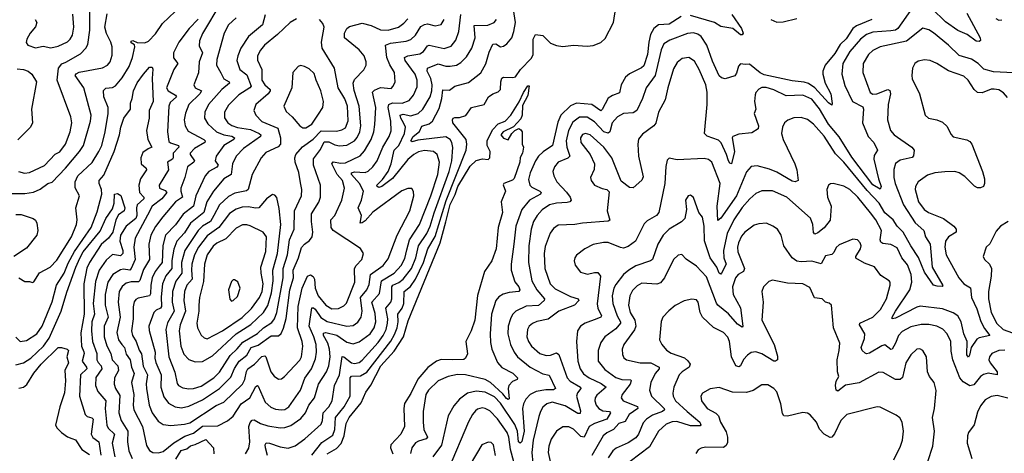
# Model space of a CAD drawing. Extents: x 1550320 to 1685906, y 509093 to 640511.
# Tile 129 of 256: x 1600311 to 1606791, y 581529 to 584384. Entities that reach past the tile are written whole.
import ezdxf

# ---------------------------------------------------------------- set-up
doc = ezdxf.new("R2010")
doc.units = 0

msp = doc.modelspace()

# ---------------------------------------------------------------- linework, layer by layer
at = {"layer": '0CON20XD'}
for points in [[(1602233.7, 581516.3), (1602299.3, 581600.7), (1602371, 581649), (1602385.6, 581685), (1602389.6, 581765), (1602445.7, 581835), (1602486.9, 581905), (1602485, 582025.7), (1602495, 582035.8), (1602555, 582040), (1602595, 582064.2), (1602753.5, 582266.5), (1602778.8, 582311.2), (1602794.2, 582355), (1602801.2, 582395), (1602799.6, 582445), (1602827.8, 582485), (1602840.2, 582515), (1602842.1, 582595), (1602882.8, 582627.2), (1602915, 582676), (1602969.4, 582785), (1602996.9, 582875), (1603045, 582956), (1603117.6, 583192.4), (1603249.2, 583525), (1603254.3, 583564.3), (1603248.4, 583595), (1603162.5, 583705), (1603159.2, 583725), (1603164.6, 583735.4), (1603175, 583739.4), (1603205, 583740), (1603247.6, 583752.4), (1603285, 583806.4), (1603366.9, 583825), (1603396.5, 583875), (1603425, 583894.6), (1603460.9, 583909.1), (1603476.2, 583923.8), (1603477.9, 583975), (1603485, 583998), (1603495, 584005.6), (1603556.6, 584003.4), (1603575, 584008), (1603606.7, 584055), (1603679, 584131), (1603689.7, 584155), (1603690.4, 584255), (1603705, 584285.6), (1603755, 584280), (1603805, 584228.5), (1603845, 584212.9), (1603885, 584206.4), (1603955, 584216.6), (1604045, 584209.3), (1604085, 584212.8), (1604135, 584232.7), (1604165, 584260.6), (1604220, 584365), (1604250.8, 584565)], [(1601635, 584494.5), (1601515, 584291.9), (1601494.6, 584245), (1601492.1, 584212.1), (1601513.2, 584165), (1601491.6, 584105), (1601487.4, 584032.6), (1601456.9, 583955), (1601465.6, 583935), (1601508.2, 583915), (1601496.4, 583895), (1601424.2, 583824.2), (1601401.3, 583768.7), (1601394, 583725), (1601399.2, 583685), (1601419.5, 583649.5), (1601523.9, 583593.9), (1601531.5, 583585), (1601528.7, 583575), (1601462.1, 583535), (1601433.9, 583505), (1601433.2, 583495), (1601460.7, 583455), (1601456.4, 583445), (1601414.6, 583415), (1601398.4, 583345), (1601371.2, 583275), (1601370.8, 583255), (1601383.5, 583215), (1601337.3, 583185), (1601252, 583085), (1601205, 583023.1), (1601172.9, 582965), (1601160.5, 582905), (1601166.2, 582805), (1601125, 582740), (1601102.5, 582667.5), (1601092.6, 582657.4), (1601045, 582658.3), (1601011.7, 582648.3), (1600985, 582627.7), (1600965.8, 582595), (1600958.1, 582525), (1600972.7, 582425), (1600950.2, 582325), (1600961.9, 582275), (1600983.4, 582245), (1600999.8, 582225), (1601012.4, 582182.4), (1601039, 582145), (1601047.2, 582095), (1601063.3, 582055), (1601047.1, 581995), (1601062.4, 581915), (1601057.5, 581845), (1601062.5, 581815), (1601118.1, 581705), (1601145, 581580), (1601165, 581548.1), (1601186.2, 581535), (1601225, 581531.2), (1601255, 581541.6), (1601325, 581598.8), (1601397.9, 581642.1), (1601455, 581662.1), (1601515, 581707.7), (1601615, 581709.6), (1601678.1, 581741.9), (1601715, 581774.3), (1601769.6, 581855), (1601825.2, 581894.8), (1601865, 581968.1), (1601875, 581975.6), (1601880.9, 581970.9), (1601926.3, 581866.3), (1601962.7, 581832.7), (1601995, 581819.2), (1602035, 581814.1), (1602055, 581817.3), (1602082.7, 581835), (1602159.7, 581945), (1602187.4, 582022.6), (1602231.1, 582085), (1602258.5, 582151.5), (1602265.2, 582195), (1602261.3, 582245), (1602247.6, 582295), (1602216.8, 582365), (1602233.5, 582486.5), (1602245, 582486.1), (1602255, 582477.5), (1602293.6, 582423.6), (1602335, 582396.5), (1602465, 582365.3), (1602505, 582370.4), (1602537.3, 582392.7), (1602558.7, 582425), (1602565.2, 582465), (1602554.1, 582555), (1602595, 582606.2), (1602610.1, 582639.9), (1602619.2, 582705), (1602703.1, 582765), (1602735, 582808.1), (1602794.7, 582965), (1602878.5, 583125), (1602904.3, 583225), (1602902.7, 583252.7), (1602891.7, 583271.7), (1602865, 583272.5), (1602825, 583256.9), (1602635, 583116.9), (1602585, 583059.5), (1602565, 583046.2), (1602550.8, 583045), (1602560.6, 583095), (1602537.5, 583145), (1602560, 583195), (1602573.5, 583255), (1602546.6, 583305), (1602494.7, 583365), (1602494.6, 583375), (1602515, 583382.7), (1602585, 583377.6), (1602605, 583386.2), (1602635, 583413.8), (1602664.1, 583455), (1602700.2, 583545), (1602741.9, 583615), (1602755, 583652), (1602754.2, 583715), (1602736.7, 583805), (1602740.2, 583825), (1602765, 583836.4), (1602828.8, 583835), (1602875, 583852.5), (1602903, 583887), (1602927.6, 583942.4), (1602927.7, 583985), (1602914.8, 584025), (1602848.9, 584115), (1602844.6, 584135.4), (1602865.2, 584144.8), (1602945, 584158.9), (1602968.9, 584175), (1602995, 584210.8), (1603005, 584215.3), (1603105, 584194.2), (1603150.5, 584209.5), (1603181, 584249), (1603201.2, 584305), (1603215, 584418.2)], [(1600245, 583238.7), (1600345, 583240), (1600402.1, 583247.9), (1600445, 583267.3), (1600495, 583304.6), (1600525, 583314.5), (1600612.8, 583405), (1600705, 583516.2), (1600730, 583555), (1600776.9, 583715), (1600780.6, 583755), (1600732, 583935), (1600676.2, 584015), (1600682.5, 584027.5), (1600702.9, 584037.1), (1600855.9, 584065.9), (1600889.2, 584085), (1600906.5, 584105), (1600919.5, 584150.5), (1600919.2, 584205), (1600911.5, 584235), (1600882.8, 584292.8), (1600871.7, 584335), (1600886.9, 584423.1)], [(1600303.3, 583385), (1600343.5, 583373.5), (1600375, 583378.1), (1600475, 583422.7), (1600545, 583497.3), (1600575, 583512.7), (1600611.9, 583565), (1600643.3, 583645), (1600653.7, 583703.7), (1600648.2, 583745), (1600558.2, 583985), (1600566.4, 584065), (1600587.7, 584092.3), (1600615.2, 584104.8), (1600710.6, 584159.4), (1600745.4, 584195), (1600759.3, 584220.7), (1600773.3, 584315), (1600772.8, 584435)], [(1600305, 582683.3), (1600345, 582660), (1600375, 582660), (1600395, 582652.5), (1600405, 582657.5), (1600442.1, 582717.9), (1600511.4, 582755), (1600555, 582801.1), (1600652.6, 582955), (1600685.4, 583035.4), (1600688.2, 583065), (1600679.4, 583145), (1600704.4, 583225), (1600676.3, 583276.3), (1600675.9, 583315), (1600694.2, 583355.8), (1600786.9, 583443.1), (1600832.2, 583515), (1600850.6, 583555), (1600873.8, 583646.2), (1600893.5, 583765), (1600894, 583805), (1600865.2, 583875), (1600862.2, 583917.8), (1600877.2, 583932.8), (1600922.5, 583937.5), (1600942.1, 583947.9), (1600985, 584000.5), (1601031.5, 584075), (1601053.8, 584135), (1601067.8, 584205), (1601067, 584217), (1601045, 584232), (1601045, 584242.5), (1601055, 584246.4), (1601084.2, 584234.2), (1601135, 584232.2), (1601158.7, 584241.3), (1601205, 584290), (1601251.8, 584358.2), (1601335, 584437.9)], [(1600411.9, 584385), (1600423.5, 584365), (1600415, 584335.6), (1600379.6, 584295), (1600358.2, 584255), (1600353.6, 584233.6), (1600365.4, 584215.4), (1600415, 584198.8), (1600465, 584209.6), (1600515, 584199.3), (1600565, 584209.1), (1600625, 584236.8), (1600644, 584256), (1600657.9, 584282.1), (1600666.9, 584335), (1600660.3, 584420.3)], [(1601926.1, 584415), (1601909.5, 584350.5), (1601816.2, 584273.8), (1601767.2, 584195), (1601745.9, 584145), (1601740, 584115), (1601760, 584055), (1601805, 584021.2), (1601833.4, 583945), (1601825.9, 583934.1), (1601752.2, 583887.8), (1601685, 583820.9), (1601657.8, 583775), (1601658, 583738), (1601680.7, 583705), (1601706.5, 583686.5), (1601745, 583673), (1601830.4, 583660.4), (1601887.9, 583635), (1601898.5, 583625), (1601896, 583615), (1601784.1, 583535.9), (1601735.2, 583484.8), (1601710.5, 583435), (1601702.3, 583365), (1601655.4, 583335), (1601585.8, 583254.2), (1601543, 583185), (1601523.5, 583115), (1601435, 583044.7), (1601395, 582981.2), (1601344.9, 582925.1), (1601326.4, 582873.6), (1601311.7, 582798.3), (1601312.5, 582745), (1601271.9, 582698.1), (1601251.7, 582645), (1601241.6, 582558.4), (1601243.7, 582495), (1601238.5, 582485), (1601209, 582471), (1601194.8, 582455.2), (1601160, 582365), (1601162.4, 582337.6), (1601202, 582195), (1601200.2, 582155), (1601205.9, 582125.9), (1601241.4, 582045), (1601239.2, 581965), (1601259.7, 581899.7), (1601290.1, 581860.1), (1601335, 581833.9), (1601375, 581827.8), (1601425, 581838.2), (1601515, 581880), (1601625, 581955.2), (1601699.5, 582030.5), (1601723.7, 582086.3), (1601754.3, 582135), (1601805.2, 582175), (1601834.7, 582225), (1601879.9, 582240.1), (1601965, 582302.5), (1602015, 582302.1), (1602031.6, 582318.4), (1602047.7, 582352.3), (1602064.5, 582415.5), (1602088, 582605), (1602113.8, 582685), (1602111.5, 582735), (1602145.7, 582815), (1602166.5, 582883.5), (1602184.8, 582905.2), (1602219.3, 582930.7), (1602235.4, 582955), (1602239.7, 582985), (1602230.9, 583055), (1602232.5, 583105), (1602278.8, 583181.2), (1602289.7, 583215), (1602290.9, 583295), (1602243.6, 583425), (1602245, 583468.1), (1602290.8, 583529.2), (1602315, 583578.8), (1602345, 583579.7), (1602385, 583560.2), (1602415, 583553.8), (1602465, 583557.5), (1602515, 583585.3), (1602532.2, 583607.8), (1602548.5, 583645), (1602555.2, 583685), (1602544.8, 583814.8), (1602513.1, 583916.9), (1602506, 583965), (1602515, 583989.5), (1602575.9, 584054.1), (1602590.5, 584085), (1602590.5, 584105), (1602577.3, 584145), (1602545.7, 584185.7), (1602447.8, 584265), (1602449.1, 584295), (1602463.8, 584325), (1602482.3, 584337.7), (1602565, 584361.2), (1602624.7, 584344.7), (1602685, 584316.8), (1602735, 584314.7), (1602805, 584335.3), (1602839.3, 584360.7), (1602865, 584389.6)], [(1604665, 584403.7), (1604585, 584354.2), (1604515, 584350), (1604485, 584325.4), (1604463.6, 584285), (1604450.7, 584235), (1604443.2, 584155), (1604419.4, 584080.6), (1604403.9, 584066.1), (1604325, 584027.1), (1604297.1, 584005), (1604269.2, 583955), (1604258.7, 583901.3), (1604212.9, 583885), (1604185, 583867.1), (1604145, 583791.5), (1604135, 583782.7), (1604075.5, 583825.5), (1603975, 583833.4), (1603935, 583816.7), (1603872.6, 583755), (1603852, 583708), (1603818.6, 583555), (1603755.9, 583514.1), (1603724.5, 583485.5), (1603704.8, 583455), (1603671.1, 583375), (1603660.5, 583330.5), (1603668.8, 583295), (1603680.9, 583280.9), (1603734.4, 583255), (1603742.5, 583245), (1603738.2, 583235), (1603665.5, 583194.5), (1603616.2, 583133.8), (1603576.2, 583025), (1603562.5, 582905), (1603545.9, 582775), (1603546.6, 582735), (1603568.7, 582658.7), (1603595.3, 582625), (1603603.5, 582605), (1603595, 582594), (1603532, 582588), (1603492.5, 582577.5), (1603465, 582560), (1603445, 582535.6), (1603415.9, 582445), (1603407.1, 582315), (1603409.1, 582259.1), (1603419.2, 582215), (1603455.9, 582125.9), (1603485, 582094.6), (1603556.9, 582056.9), (1603588.1, 582025), (1603586, 582015), (1603555, 582000.7), (1603529.2, 581975), (1603525.3, 581955), (1603531.7, 581888.3), (1603525, 581882.7), (1603515, 581890), (1603491.1, 581921.1), (1603409.4, 581995), (1603375, 582014.8), (1603245, 582046.1), (1603193.1, 582046.9), (1603131.2, 582035), (1603065, 582006.5), (1603000.8, 581945), (1602983.7, 581916.3), (1602966, 581804), (1602965.3, 581735), (1602971.6, 581685), (1602995.3, 581634.7), (1602986.8, 581623.2), (1602935, 581609.7), (1602915, 581597.3), (1602892.7, 581565), (1602882.6, 581527.4)], [(1603265, 583970.9), (1603346.1, 584033.9), (1603378.2, 584091.8), (1603400.5, 584169.5), (1603425, 584221.4), (1603445, 584223.5), (1603475, 584205.6), (1603495, 584208.9), (1603518.1, 584225), (1603549.4, 584265), (1603563.8, 584305), (1603574, 584365), (1603560.4, 584449.6)], [(1606185, 584460), (1606090.9, 584325), (1606075, 584315.2), (1606045, 584309.5), (1605925, 584302.2), (1605884.2, 584285.8), (1605845, 584254.7), (1605773.8, 584175), (1605729.5, 584095), (1605722.4, 584025), (1605741.3, 583951.3), (1605792.5, 583845), (1605860.9, 583810.9), (1605864.6, 583795), (1605858.2, 583705), (1605894.6, 583614.6), (1605932.2, 583575), (1605955.7, 583525), (1605935, 583488.8), (1605931.8, 583465), (1605962.8, 583335), (1605981.8, 583285), (1605975, 583267.5), (1605925, 583295.3), (1605787.5, 583477.5), (1605705, 583611.9), (1605634.8, 583695), (1605575, 583797.5), (1605525, 583860.7), (1605465, 583886.4), (1605355, 583883.2), (1605275, 583922), (1605223.2, 583936.8), (1605195, 583936.2), (1605175, 583926.9), (1605156.9, 583905), (1605151.6, 583888.4), (1605147.6, 583845), (1605156, 583794), (1605146, 583765), (1605174, 583685), (1605170.8, 583665), (1605130.5, 583639.5), (1605045, 583630), (1605004.4, 583615), (1605001.1, 583605), (1605016.3, 583515), (1604995.5, 583434.5), (1604985, 583438), (1604975.6, 583455), (1604963.7, 583495), (1604927.3, 583572.7), (1604911.1, 583591.1), (1604835, 583617.7), (1604818.5, 583635), (1604835.7, 583825), (1604835.7, 583905.7), (1604827.3, 583955), (1604783.9, 584055), (1604751.3, 584111.3), (1604715, 584133.6), (1604671.1, 584128.9), (1604637.4, 584102.6), (1604615, 584059.2), (1604576.7, 583935), (1604560, 583855), (1604516.2, 583775), (1604497.1, 583702.9), (1604483.5, 583685), (1604409.4, 583630.6), (1604383.1, 583596.9), (1604379.2, 583565), (1604383.9, 583485), (1604415, 583350), (1604405, 583326), (1604347.5, 583277.5)], [(1604998.3, 584418.3), (1605061.3, 584325), (1605072.5, 584295), (1605065.8, 584284.2), (1605055, 584284.6), (1605005, 584325.8), (1604925, 584338.8), (1604883.9, 584363.9), (1604725, 584410.8)], [(1606545, 584425.7), (1606633.3, 584265), (1606634.5, 584245.5), (1606625, 584240), (1606605, 584241.5), (1606546.2, 584286.2), (1606485, 584312.9), (1606405, 584368.5), (1606315, 584458.2)], [(1601485, 584387.6), (1601426.6, 584325), (1601357.4, 584235), (1601323.8, 584165), (1601323.2, 584133.2), (1601352.2, 584095), (1601324.7, 584055.3), (1601277.3, 583935), (1601287.1, 583915), (1601337.2, 583887.2), (1601343.2, 583875), (1601302.3, 583837.7), (1601292, 583815), (1601283.5, 583645), (1601292.1, 583582.1), (1601302.9, 583572.9), (1601355.6, 583555.6), (1601358.2, 583545), (1601320.2, 583505), (1601321.6, 583475), (1601316.2, 583465), (1601284.1, 583445.9), (1601289.3, 583395), (1601228.5, 583295), (1601230, 583275), (1601269.1, 583259.1), (1601278.8, 583245), (1601246, 583204), (1601182.9, 583155), (1601152.5, 583097.5), (1601069.8, 582945), (1601061.6, 582885), (1601071.4, 582805), (1601044.7, 582745), (1601035, 582734.3), (1600995, 582740.2), (1600975, 582736.4), (1600924.5, 582705.5), (1600892, 582655), (1600874, 582575), (1600874.4, 582505), (1600892.9, 582425), (1600867.4, 582365), (1600867, 582295), (1600885, 582235.6), (1600911.4, 582185), (1600920.6, 582145), (1600957.8, 582105), (1600962.2, 582075), (1600935.9, 582025), (1600932.9, 581985), (1600942.2, 581955), (1600970.1, 581910.1), (1600963, 581795), (1600978.4, 581745), (1601023, 581675), (1601020.8, 581605), (1601028.9, 581545), (1601050.6, 581495)], [(1601735, 584395.4), (1601685, 584348.9), (1601656.1, 584295), (1601608.1, 584121.9), (1601606.8, 584085), (1601634.3, 584034.3), (1601655.4, 583995), (1601688.9, 583975), (1601691.2, 583965), (1601641.1, 583925), (1601552.8, 583825), (1601528.4, 583775), (1601527.2, 583735), (1601548.1, 583698.1), (1601606.2, 583645), (1601654.4, 583625), (1601706.8, 583616.8), (1601724.7, 583605), (1601720.7, 583595), (1601654.1, 583555), (1601602.9, 583485), (1601597.5, 583455), (1601617.3, 583425), (1601607.7, 583412.3), (1601556, 583384), (1601531.8, 583355), (1601469.5, 583225), (1601453.9, 583156.1), (1601386.3, 583103.7), (1601336, 583034), (1601270.8, 582965), (1601252.2, 582897.8), (1601247.8, 582785), (1601229.2, 582760.8), (1601201.9, 582725), (1601183.6, 582685), (1601173.6, 582635), (1601172.2, 582577.8), (1601165.9, 582565), (1601090, 582550), (1601075, 582541.9), (1601064.1, 582525.9), (1601056.9, 582493.1), (1601057.1, 582415), (1601046.4, 582335), (1601053.3, 582305), (1601078.1, 582265), (1601097, 582207), (1601113.6, 582183.6), (1601122.9, 582102.9), (1601151.7, 582045), (1601143, 581987), (1601145.2, 581955), (1601163.2, 581845), (1601181.8, 581795), (1601221.3, 581741.3), (1601255, 581719.2), (1601305, 581711.3), (1601395, 581720), (1601429.6, 581730.4), (1601605, 581842.9), (1601655.3, 581865), (1601776.7, 581983.3), (1601792.9, 582015), (1601803.3, 582066.7), (1601813.5, 582085), (1601855.9, 582115), (1601905, 582165.3), (1601925, 582170.6), (1601930.6, 582165), (1601963.8, 582065), (1601985, 582037.5), (1602015, 582017.5), (1602035, 582020), (1602054.2, 582035), (1602155, 582142.7), (1602164.8, 582165), (1602175.2, 582235), (1602171, 582265), (1602140.2, 582355), (1602144.4, 582495), (1602169.2, 582615), (1602205, 582695.5), (1602225, 582704.6), (1602243.5, 582693.5), (1602250.8, 582675), (1602255.2, 582615), (1602276.1, 582565), (1602325, 582503.3), (1602365, 582480), (1602408.1, 582481.9), (1602445, 582500.4), (1602462, 582518), (1602516.6, 582655), (1602515.5, 582745), (1602525.6, 582765), (1602562.9, 582805), (1602574.3, 582845), (1602555, 582877.5), (1602375, 582994.7), (1602361.4, 583015), (1602358.9, 583065), (1602384.7, 583095.3), (1602430.4, 583195), (1602449.6, 583275), (1602435.3, 583325), (1602400.8, 583365), (1602364.6, 583435), (1602375, 583447.3), (1602425, 583438.9), (1602455, 583441.9), (1602552.2, 583487.8), (1602579.3, 583520.7), (1602624.2, 583595), (1602641.4, 583645), (1602647.3, 583692.7), (1602654.7, 583805), (1602634, 583906), (1602645, 583918.5), (1602685, 583936.9), (1602755, 583930.6), (1602769.4, 583945), (1602781.1, 583975), (1602777.5, 584035), (1602746.3, 584086.3), (1602726.9, 584135), (1602718.6, 584215), (1602750.9, 584229.1), (1602855, 584242.8), (1602885, 584252.3), (1602915, 584282.5), (1602951, 584339), (1602975, 584352.7), (1602995, 584355.3), (1603045, 584342.2), (1603085, 584352.5), (1603105, 584383.8)], [(1602131.9, 584388.1), (1602091.4, 584365), (1602007.5, 584285), (1601922.9, 584215), (1601895, 584181.9), (1601876.2, 584145), (1601876, 584116), (1601904, 584055), (1601905.3, 583985), (1601924.7, 583955), (1601958.8, 583925), (1601960.4, 583915), (1601946.7, 583895), (1601865.5, 583825), (1601850.9, 583785), (1601865.5, 583755), (1601905, 583712.4), (1602010.3, 583670.3), (1602026.9, 583605), (1602026.7, 583565), (1602012.5, 583547.5), (1601930.4, 583509.6), (1601900, 583475), (1601840.5, 583365), (1601815.2, 583264.8), (1601803.1, 583256.9), (1601727.7, 583242.3), (1601685, 583220), (1601625.5, 583164.5), (1601587.8, 583095), (1601566.7, 583055), (1601515, 583024.4), (1601485.1, 582994.9), (1601398.7, 582865), (1601375.7, 582784.3), (1601377.8, 582715), (1601337.8, 582662.2), (1601317, 582595), (1601314.8, 582525), (1601327.7, 582465), (1601283.1, 582386.9), (1601273.3, 582345), (1601291.9, 582165), (1601333, 582063), (1601348, 581988), (1601357.1, 581975), (1601385, 581960.4), (1601425, 581952.7)], [(1601425, 581952.7), (1601455, 581954.7), (1601505, 581970.8), (1601588.4, 582025), (1601625, 582064.1), (1601696.4, 582173.6), (1601742.8, 582217.2), (1601778.5, 582261.5), (1601875, 582318.3), (1601915, 582355.7), (1601970.2, 582389.8), (1601989, 582415), (1602003.5, 582456.5), (1602044.8, 582685), (1602044.2, 582745), (1602074.1, 582835), (1602086, 582935), (1602116.7, 583005), (1602118.6, 583125), (1602166.6, 583225), (1602168.5, 583265), (1602159.4, 583309.4), (1602147.9, 583377.9), (1602124.6, 583445.4), (1602122.1, 583475), (1602128.2, 583495), (1602172.7, 583547.3), (1602242.9, 583597.1), (1602295, 583652), (1602395, 583649.8), (1602431.9, 583658.1), (1602455, 583672.5), (1602472.3, 583717.7), (1602468.7, 583815), (1602451.5, 583861.5), (1602406.4, 583935), (1602383.6, 584063.6), (1602302.3, 584195), (1602296.9, 584235), (1602314.4, 584335), (1602305, 584359.2), (1602285, 584384.3)], [(1601798, 581525), (1601818, 581562), (1601825.5, 581605), (1601820, 581705), (1601828.3, 581731.7), (1601841.9, 581748.1), (1601855, 581749.2), (1601895, 581725.3), (1601945, 581709.4), (1602025, 581696.7), (1602055, 581698.7), (1602095, 581712), (1602161.3, 581758.7), (1602191.3, 581795), (1602212.8, 581845), (1602252, 581895), (1602277.4, 581985), (1602329.7, 582065), (1602344.8, 582105), (1602354.3, 582165), (1602351, 582215), (1602339.4, 582255), (1602310.6, 582305), (1602310.4, 582319.6), (1602325, 582324.2), (1602397.6, 582307.6), (1602465, 582261.4), (1602505, 582250.3), (1602545, 582262.9), (1602617.8, 582315), (1602644.3, 582355), (1602655.2, 582395), (1602649.8, 582450.2), (1602629.2, 582525), (1602678.3, 582581.7), (1602692, 582665), (1602775.9, 582715), (1602821.4, 582765), (1602845, 582811.9), (1602858.6, 582868.6), (1602876.4, 582935), (1602941.3, 583035), (1603015.9, 583225), (1603062.8, 583365), (1603073.3, 583445), (1603058.9, 583495), (1603035.2, 583515.2), (1602975, 583522.9), (1602935, 583513.1), (1602905, 583497.1), (1602865, 583463.4), (1602765, 583339), (1602695, 583284.7), (1602675, 583278.1), (1602664.4, 583285), (1602661.4, 583295), (1602699.3, 583330.7), (1602735.4, 583384.6), (1602754.9, 583435.1), (1602775.7, 583524.3), (1602805.2, 583555), (1602844, 583635), (1602850.7, 583675), (1602837.9, 583705), (1602818.5, 583735), (1602815.3, 583755), (1602835, 583760.7), (1602885, 583751.5), (1602933.7, 583766.3), (1602965.2, 583794.8), (1603012.7, 583875), (1603023.4, 583915), (1603024.8, 583955), (1603015.8, 583995.8), (1602992.8, 584045), (1602994.3, 584065), (1603065, 584091.9), (1603115, 584078), (1603145, 584078.2), (1603185, 584084.7), (1603215, 584101.1), (1603251.8, 584138.2), (1603285.9, 584195), (1603307.8, 584265), (1603302.9, 584345), (1603393.1, 584346.9), (1603433.3, 584365), (1603449.3, 584385)], [(1605919.2, 584385), (1605817.5, 584342.5), (1605794.3, 584325.7), (1605751.5, 584258.5), (1605710.5, 584219.5), (1605675, 584160), (1605612.5, 584085), (1605597.1, 584045), (1605595.9, 584025), (1605611.3, 583965), (1605649, 583895), (1605658, 583832), (1605655, 583820), (1605635, 583836.7), (1605544.4, 583934.4), (1605502.7, 583962.7), (1605475, 583972.5), (1605395, 583981.9), (1605210.4, 584020.4), (1605184.2, 584034.2), (1605115, 584091.6), (1605085, 584087.5), (1605055, 584091.9), (1605041.8, 584078.2), (1605029.4, 584030.6), (1605016.8, 584013.2), (1604955, 583994), (1604930.1, 584000.1), (1604915, 584014.4), (1604870.1, 584110.1), (1604833.4, 584215), (1604795, 584272.1), (1604775, 584288.2), (1604745, 584298), (1604707, 584293), (1604589.5, 584249.5), (1604550.4, 584225), (1604532.1, 584185), (1604493.1, 584016.9), (1604433.8, 583935), (1604410.9, 583865), (1604373.3, 583785), (1604349.5, 583770.5), (1604285, 583765.4), (1604244.4, 583745), (1604211.1, 583705), (1604194.2, 583645.8), (1604185, 583636.2), (1604155, 583644.8), (1604095, 583711.4), (1604045, 583742.4), (1603995, 583742.3), (1603950.8, 583709.2), (1603922.6, 583655), (1603908.4, 583585), (1603911.1, 583545), (1603930.8, 583485), (1603917.8, 583472.2), (1603854.4, 583445), (1603830, 583415), (1603820, 583385), (1603825.5, 583355), (1603846.2, 583315), (1603908.9, 583248.9), (1603934.7, 583215), (1603941.5, 583195), (1603932.5, 583185), (1603915, 583179.5), (1603845, 583176.1), (1603798.6, 583165), (1603748.9, 583131.1), (1603716, 583095), (1603692.8, 583055), (1603676.3, 583005), (1603661.6, 582895), (1603660.5, 582785), (1603681.4, 582665), (1603714.2, 582605), (1603764.5, 582545), (1603762.5, 582535), (1603725, 582503), (1603645, 582497.9), (1603575.7, 582464.3), (1603555, 582442.2), (1603540.9, 582415), (1603525.9, 582365), (1603524.7, 582315), (1603541.6, 582245), (1603565.7, 582195.7), (1603588.2, 582165), (1603671.2, 582095), (1603755, 582051.6), (1603795, 582043.6), (1603838.2, 581955), (1603825, 581947.2), (1603772.9, 581947.1), (1603709.4, 581935), (1603670.5, 581915), (1603642.3, 581885), (1603625.9, 581855), (1603620.4, 581825), (1603631.6, 581675), (1603615, 581606.2), (1603605, 581595.7), (1603594.8, 581604.8), (1603586.6, 581675), (1603569, 581719), (1603475, 581860), (1603435, 581899.8), (1603375, 581932), (1603315, 581938.9), (1603258.6, 581925), (1603204.7, 581885.3), (1603169.1, 581840.9), (1603130.8, 581775), (1603087.6, 581582.4), (1603030, 581505)], [(1605254.2, 584384.2), (1605295, 584368.2), (1605335, 584370.4), (1605425, 584391.1)], [(1606735, 584391.4), (1606755, 584381.1), (1606775, 584383.6)], [(1606895, 584030.8), (1606720.7, 584040.7), (1606657.2, 584057.2), (1606619.1, 584095), (1606575, 584124.1), (1606495, 584147.6), (1606425, 584216.8), (1606325, 584297.1), (1606295, 584317.3), (1606255, 584327.5), (1606147.7, 584242.3), (1605975, 584204.6), (1605925, 584181.2), (1605897.3, 584155), (1605862.9, 584095), (1605859.6, 584035), (1605909.2, 583905), (1605927, 583893), (1605952.2, 583895), (1606025, 583923.8), (1606038.4, 583918.4), (1606042.7, 583895), (1606026.7, 583825), (1606021.5, 583725), (1606041.5, 583655), (1606065.7, 583625.7), (1606182.7, 583545), (1606198.8, 583525), (1606193.2, 583486.8), (1606184.1, 583475.9), (1606105, 583458.8), (1606074.3, 583435.7), (1606063.5, 583396.5), (1606064.7, 583345), (1606073.1, 583305), (1606127.3, 583165), (1606205, 583046.6), (1606262.1, 582995), (1606272.8, 582955), (1606302.7, 582905), (1606316.6, 582755), (1606385.9, 582634.1), (1606383, 582627), (1606348.7, 582628.7), (1606325, 582636), (1606265, 582722), (1606227.4, 582817.4), (1606175, 582895.3), (1606125, 582984.7), (1606086.6, 583025), (1606059.5, 583065), (1606005, 583111.1), (1605968.6, 583175), (1605888.9, 583258.9), (1605735, 583446), (1605680.3, 583500.3), (1605605, 583617.7), (1605535, 583695.4), (1605495, 583727.5), (1605455, 583740.5), (1605405, 583737.3), (1605367, 583723), (1605345.5, 583704.5), (1605332.2, 583675), (1605325.6, 583635), (1605335.8, 583594.2), (1605412.1, 583435), (1605425.5, 583395), (1605435, 583323.8), (1605415, 583315.4), (1605395, 583321.1), (1605295, 583379.3), (1605245, 583399), (1605165, 583420.4), (1605125, 583416.5), (1605095, 583381.4), (1605027.8, 583225), (1604925, 583077.8), (1604905, 583062), (1604902.4, 583155), (1604921.6, 583305), (1604865.5, 583445), (1604845, 583462.5), (1604815, 583469.1), (1604638.8, 583461.2), (1604585, 583471.2), (1604571.7, 583458.3), (1604563.4, 583416.6), (1604557.6, 583305), (1604518.5, 583115), (1604503.1, 583095), (1604441.1, 583058.9), (1604420.6, 583039.4), (1604363.5, 582926.5), (1604315, 582891.2), (1604285, 582879.6), (1604265, 582882.7), (1604185, 582917.7), (1604152.4, 582917.6), (1604085.4, 582904.6), (1604030, 582875), (1603976.6, 582833.4), (1603963.6, 582816.4), (1603960, 582795), (1603966.4, 582766.4), (1604002.4, 582722.4), (1604047.6, 582707.6), (1604095, 582719.2), (1604115, 582718.2), (1604133.9, 582695), (1604112.4, 582512.4), (1604115.3, 582485), (1604141.1, 582435), (1604135.7, 582425), (1604108.8, 582415), (1604032.5, 582385), (1604002.9, 582365), (1603981.1, 582335), (1603974.6, 582265), (1603984.8, 582134.8), (1603999.2, 582085), (1604022.2, 582052.2), (1604058.2, 582025), (1604138.1, 581988.1), (1604171.1, 581965), (1604108.8, 581911.2), (1604098.5, 581895), (1604095.4, 581875), (1604105.4, 581845), (1604123.3, 581823.3), (1604148.4, 581808.4), (1604193.8, 581805), (1604198.5, 581795), (1604175, 581753), (1604094.5, 581725), (1604060, 581705), (1604025, 581634.5), (1604005, 581639.1), (1603955, 581688.9), (1603925, 581703.5), (1603885, 581703.3), (1603845, 581674.3), (1603808.1, 581621.9), (1603792.5, 581575), (1603788.5, 581535), (1603802.9, 581475)], [(1602175, 583671.8), (1602195, 583672.5), (1602232.7, 583695), (1602278.3, 583761.7), (1602306.5, 583805), (1602310, 583845), (1602292.5, 583915), (1602261.1, 583985), (1602249.4, 584029.4), (1602215, 584059.4), (1602185, 584075.7), (1602158.3, 584081.7), (1602143.3, 584075), (1602108.8, 584035), (1602102.3, 583935), (1602048.9, 583815), (1602065, 583779.4), (1602105, 583744.5), (1602155, 583685.6), (1602175, 583671.8)], [(1606811.7, 583871.7), (1606785, 583902.7), (1606755, 583921.2), (1606725, 583926.9), (1606704.1, 583925.9), (1606645, 583901.8), (1606615, 583904.4), (1606591.9, 583925), (1606553.6, 583985), (1606525, 584011.2), (1606425, 584046.2), (1606348, 584095), (1606302.5, 584115), (1606265, 584119.5), (1606225, 584109.4), (1606202.5, 584095), (1606187.1, 584065), (1606181.9, 584015), (1606185.6, 583995), (1606232.2, 583895), (1606270, 583755), (1606292.5, 583735), (1606347.5, 583725), (1606385, 583709.2), (1606415, 583680), (1606439.8, 583629.8), (1606455, 583612.5), (1606545, 583591.5), (1606565, 583581.4), (1606577.8, 583565), (1606647.1, 583385), (1606660.9, 583335), (1606660.5, 583305), (1606654.4, 583285.6), (1606635, 583275.8), (1606615, 583277.5), (1606595, 583288), (1606530.8, 583350.8), (1606495, 583375.5), (1606465, 583383.5), (1606400.9, 583380.9)], [(1600285, 582292.5), (1600315, 582265.5), (1600355, 582271.5), (1600423.1, 582315), (1600458.1, 582365), (1600525, 582525.7), (1600554.2, 582635), (1600604.4, 582715), (1600630.4, 582779.6), (1600672.6, 582857.4), (1600782, 583015), (1600821.7, 583118.3), (1600852.3, 583235), (1600848.6, 583265), (1600833.5, 583305), (1600834.6, 583325), (1600865, 583360.4), (1600933, 583515), (1600966.8, 583625), (1600975.6, 583675), (1600997.3, 583735), (1601040.8, 583795), (1601040.9, 583835), (1601052.1, 583865), (1601058.9, 583915), (1601085, 583968.6), (1601125.6, 584025), (1601165, 584070.6), (1601181.9, 584071.9), (1601188, 584058), (1601183, 583997), (1601189.7, 583845), (1601163.3, 583785), (1601162.9, 583735), (1601145.3, 583655), (1601154.8, 583594.8), (1601181.5, 583545), (1601157.3, 583532.7), (1601121, 583509), (1601107.2, 583475), (1601110.8, 583435), (1601142.5, 583405), (1601145.3, 583395.3), (1601105.3, 583335), (1601095.7, 583295), (1601099.8, 583245), (1601127.9, 583215), (1601128.5, 583205), (1601085, 583164.4), (1601079.8, 583145), (1601081.8, 583095), (1601074.9, 583075.1), (1601010.6, 583025), (1600975.2, 582965), (1600969.5, 582925), (1600989.6, 582865), (1600990.7, 582845), (1600975, 582829.6), (1600922.3, 582837.7), (1600879.2, 582800.8), (1600834.8, 582735.2), (1600809.7, 582660.3), (1600793.4, 582515), (1600804.3, 582445), (1600785.2, 582395), (1600782.4, 582335), (1600790, 582265), (1600819.5, 582185), (1600818.9, 582145), (1600827.8, 582127.8), (1600847, 582105), (1600850.7, 582085), (1600812.3, 582027.7), (1600809.2, 581975), (1600824.8, 581934.8), (1600878.8, 581875), (1600873.5, 581825), (1600885.2, 581715), (1600893.4, 581693.4), (1600933.8, 581655), (1600919.2, 581595), (1600936.2, 581505)], [(1600295, 584059.6), (1600335, 584056.5), (1600366.4, 584043.6), (1600390, 584025), (1600422, 583975), (1600387.5, 583795), (1600395.6, 583705), (1600383.1, 583676.9), (1600298.1, 583591.9)], [(1601940.9, 581515), (1601928.7, 581565), (1601926.4, 581585), (1601932, 581598), (1601955, 581596.7), (1602025, 581570.5), (1602076.8, 581563.2), (1602125, 581578.8), (1602187.3, 581625), (1602295, 581721.5), (1602304.1, 581745), (1602307.9, 581795), (1602346.4, 581835), (1602367.9, 581875), (1602383.7, 581975), (1602415, 582045.8), (1602433.2, 582166.8), (1602445, 582164.6), (1602495, 582124.2), (1602515, 582120.5), (1602545, 582127.5), (1602565, 582142.2), (1602670.7, 582259.3), (1602704, 582305), (1602722.7, 582345), (1602732.1, 582385), (1602733, 582415), (1602721.4, 582485), (1602754.2, 582525), (1602761.1, 582545), (1602759.8, 582625), (1602767.5, 582635), (1602806.9, 582653.1), (1602835.6, 582674.4), (1602889.3, 582745), (1602919, 582815), (1602935.1, 582894.9), (1602990.8, 582975), (1603012.9, 583025), (1603037.8, 583112.2), (1603136.7, 583385), (1603154.8, 583455), (1603161.8, 583541.8), (1603155.8, 583575), (1603145, 583594.5), (1603115, 583613.3), (1602930.5, 583589.5), (1602895, 583579.6), (1602885.7, 583585.7), (1602899.8, 583615), (1602942.1, 583647.9), (1602957, 583683), (1603005, 583697), (1603027.9, 583715), (1603070.9, 583799.1), (1603089.2, 583865), (1603095, 583922.2), (1603139.5, 583920.5), (1603175, 583946.2), (1603265, 583970.9)], [(1602335, 581524.7), (1602395, 581560.4), (1602426.1, 581593.9), (1602447.1, 581645), (1602460.6, 581725), (1602478.8, 581765), (1602558.7, 581861.3), (1602588, 581932), (1602622.7, 581977.3), (1602688.5, 582105), (1602775, 582201.7), (1602836.5, 582295), (1602867.9, 582402.1), (1603079, 582915), (1603115, 583053.8), (1603145, 583165.8), (1603177.8, 583232.2), (1603195, 583285.3), (1603275, 583419.5), (1603315, 583456.2), (1603356.4, 583466.4), (1603395, 583463.3), (1603406.1, 583473.9), (1603407.5, 583515), (1603388.4, 583555), (1603388.2, 583585), (1603422.3, 583657.7), (1603461.1, 583698.9), (1603505.3, 583714.7), (1603544.3, 583755), (1603598, 583842), (1603625.9, 583905), (1603655, 583947.1), (1603665, 583948), (1603654.6, 583885.4), (1603620.9, 583819.1), (1603618.9, 583755), (1603608.7, 583731.3), (1603560.9, 583679.1), (1603494, 583645), (1603476.7, 583625), (1603495, 583602.5), (1603525, 583592.5), (1603550, 583635), (1603570, 583655), (1603595, 583667.5), (1603609.5, 583659.5), (1603618.8, 583645), (1603617.5, 583565), (1603626.7, 583545), (1603620, 583505), (1603603.8, 583476.2), (1603603.5, 583445), (1603565, 583338), (1603555, 583328), (1603497.5, 583305), (1603493, 583297), (1603508.6, 583255), (1603479.2, 583185), (1603488.1, 583115), (1603460, 583015), (1603446.7, 582875), (1603418.9, 582795), (1603370.8, 582725), (1603323, 582567), (1603307.1, 582405), (1603282.1, 582335), (1603246.5, 582265), (1603257.3, 582182.7), (1603245.7, 582154.3), (1603235, 582147.5), (1603158.8, 582145), (1603085, 582146.1), (1603055, 582135.2), (1602997, 582093), (1602932.1, 582017.9), (1602885, 581923.1), (1602843.4, 581856.6), (1602838.6, 581825), (1602842.7, 581705), (1602818.4, 581655), (1602752.9, 581585), (1602750.6, 581565), (1602766.7, 581525)], [(1604347.5, 583277.5), (1604325, 583278), (1604269.5, 583319.5), (1604207.1, 583475), (1604155, 583543.9), (1604065, 583624.6), (1604035, 583633.8), (1604015, 583628.2), (1604001.3, 583605), (1604004.7, 583575), (1604066.3, 583496.3), (1604093.8, 583435), (1604091.7, 583398.3), (1604068.8, 583345), (1604071.2, 583325), (1604093.3, 583295), (1604145, 583272), (1604175.9, 583265.9), (1604191.2, 583251.2), (1604177.3, 583125), (1604195.4, 583064.6), (1604183.6, 583056.4), (1604015, 583044.6), (1603964.6, 583034.6), (1603855, 583031.4), (1603825, 583008.6), (1603802.6, 582977.4), (1603769.7, 582889.7), (1603762.5, 582845), (1603768, 582745), (1603801.6, 582645), (1603835, 582611.5), (1603935, 582560.6), (1603986.8, 582546.8), (1603991.4, 582535), (1603963.1, 582505), (1603859.2, 582465), (1603788.7, 582411.3), (1603715, 582396.7), (1603685, 582384.5), (1603663.7, 582366.3), (1603652.1, 582345), (1603649.2, 582295), (1603658.8, 582265), (1603679.6, 582235), (1603735, 582185.4), (1603775, 582173.1), (1603805, 582175.4), (1603845, 582189.6), (1603859.9, 582179.9), (1603914.7, 582025), (1603934, 582004), (1604001.1, 581965), (1604003.1, 581955), (1603982, 581928), (1603976, 581905), (1604001.7, 581808.3), (1603999.1, 581790.9), (1603985, 581791.9), (1603901.2, 581841.2), (1603815.3, 581864.7), (1603779.4, 581855), (1603755, 581833.5), (1603738, 581805), (1603728.3, 581771.7), (1603690.9, 581615), (1603681.2, 581535), (1603687.3, 581465)], [(1606400.9, 583380.9), (1606335, 583375.4), (1606285, 583359.5), (1606225, 583317.1), (1606206.7, 583285), (1606203.8, 583265), (1606226.2, 583185), (1606263.5, 583133.5), (1606293.4, 583113.4), (1606391.1, 583075), (1606458.6, 583025), (1606474.3, 583005), (1606475, 582984), (1606425, 582954.4), (1606404.1, 582925.9), (1606400, 582885), (1606409.1, 582835), (1606491.8, 582685), (1606525, 582645.4), (1606569.2, 582619.2), (1606574.7, 582555), (1606611.1, 582481.1), (1606637.6, 582397.6), (1606660.9, 582350.9), (1606695.7, 582305), (1606625, 582290), (1606610.5, 582279.5), (1606572.7, 582225), (1606561.4, 582175), (1606555, 582162), (1606545, 582176.7), (1606546.7, 582265), (1606525, 582315.8), (1606507.5, 582395), (1606485, 582433.6), (1606455, 582454.6), (1606385, 582480.3), (1606236.9, 582496.9), (1606215, 582491.9), (1606075, 582419.6), (1606054.2, 582415), (1606053.8, 582425), (1606074.8, 582465), (1606169.5, 582605), (1606183.3, 582655), (1606178.7, 582705), (1606155, 582770.6), (1606116.8, 582816.8), (1606085, 582880.6), (1606045, 582903.8), (1605991.2, 582911.2), (1605978.5, 582918.5), (1605974, 582935), (1605983.2, 582995), (1605946.5, 583065), (1605911.6, 583111.6), (1605828, 583215), (1605775, 583266.6), (1605735, 583288), (1605665, 583305.6), (1605646.8, 583303.2), (1605634.2, 583295), (1605623.3, 583265), (1605627.5, 583215), (1605652.4, 583155), (1605645.3, 583064.7), (1605606.1, 583013.9), (1605565, 582980.4), (1605545, 582972.2), (1605535, 582983.3), (1605531.3, 583035), (1605515, 583076.5), (1605360.6, 583215), (1605265, 583256.5), (1605195, 583256.4), (1605155, 583239.6), (1605115.5, 583205), (1605065, 583147.1), (1605011.1, 583065), (1604966.5, 582975), (1604943.3, 582865), (1604945, 582816.2), (1604960, 582775), (1604930.5, 582715), (1604925, 582708.1), (1604915, 582714.4), (1604899.2, 582755), (1604855.6, 582815), (1604817.2, 582927.2), (1604815.3, 583025.3), (1604805, 583083.3), (1604781.2, 583115), (1604745, 583212.5), (1604725, 583227.5), (1604710, 583225), (1604694, 583195), (1604700, 583135), (1604689.2, 583075), (1604666.5, 583053.5), (1604586.4, 583005), (1604546.2, 582965), (1604510, 582905), (1604475, 582804.4), (1604462, 582795), (1604365, 582763.4), (1604319.5, 582735), (1604285.4, 582705), (1604235, 582640.9), (1604221.6, 582615), (1604210.2, 582565), (1604214.3, 582515), (1604242.8, 582435), (1604265.8, 582395), (1604265.3, 582385), (1604235, 582348.8), (1604162.5, 582295), (1604135, 582258.6), (1604117.1, 582205), (1604119.1, 582135), (1604161.5, 582081.5), (1604235, 582028.4), (1604274.5, 582014.5), (1604333.1, 582013.1), (1604336, 582005), (1604328.1, 581985), (1604276.9, 581915), (1604270.4, 581895), (1604283.5, 581875), (1604377.4, 581837.4), (1604380, 581825), (1604321.3, 581785), (1604295, 581738.2), (1604254.8, 581725.2), (1604219.2, 581685), (1604175.2, 581664.8), (1604150, 581645), (1604076.2, 581513.8)], [(1600285, 582112.3), (1600335, 582123.8), (1600385, 582155.3), (1600468.4, 582235), (1600505, 582287.2), (1600584.5, 582465), (1600621.1, 582588.9), (1600680, 582755), (1600706.5, 582813.5), (1600729.7, 582855), (1600839.5, 582990.5), (1600877, 583075), (1600921.1, 583138.9), (1600932.2, 583175), (1600935, 583234), (1600955, 583239.2), (1600976.9, 583226.9), (1601003.1, 583145), (1600997.8, 583125), (1600961.7, 583098.3), (1600943.5, 583066.5), (1600924.2, 582985), (1600895, 582944.5), (1600846.6, 582903.4), (1600769.4, 582785), (1600753, 582747), (1600733.4, 582645), (1600735.6, 582445), (1600713.1, 582323.1), (1600717, 582235), (1600732.1, 582197.9), (1600735.6, 582185), (1600721, 582135), (1600751.4, 582095), (1600752.2, 582085), (1600711.7, 582045), (1600705.3, 581905), (1600741.1, 581785), (1600755, 581771.1), (1600785, 581763.3), (1600793.8, 581753.8), (1600781.2, 581655), (1600792.6, 581632.6), (1600830.8, 581605), (1600845.8, 581515.8)], [(1601465, 582130.9), (1601515, 582134), (1601580.4, 582169.6), (1601735.8, 582315), (1601832.6, 582377.4), (1601915.9, 582455), (1601945, 582502.5), (1601968.7, 582585), (1601979.6, 582665), (1601975.9, 582735), (1602007, 582845), (1602029.8, 583035), (1602019.7, 583139.7), (1602002.4, 583212.4), (1601989.1, 583229.1), (1601975, 583232), (1601935, 583204.3), (1601885, 583145.4), (1601865, 583141.8), (1601815, 583150.8), (1601775, 583148.6), (1601735, 583136.4), (1601692.1, 583107.9), (1601621, 583015), (1601545, 582961.2), (1601487.1, 582885), (1601462.1, 582835), (1601444.5, 582775), (1601440.9, 582735), (1601446.2, 582675), (1601411.4, 582635), (1601396, 582595), (1601390.6, 582535), (1601402.6, 582465), (1601366.1, 582375), (1601360, 582335), (1601370.9, 582235), (1601391.7, 582181.7), (1601425, 582146.6), (1601465, 582130.9)], [(1600285, 583101.1), (1600320.9, 583100.9), (1600400, 583075), (1600415, 583063.8), (1600424.5, 583044.5), (1600430.4, 582995), (1600424.4, 582965), (1600355, 582878.8), (1600272.5, 582825)], [(1606795, 582206.9), (1606755, 582206), (1606708.6, 582185), (1606693.1, 582165), (1606688.9, 582145), (1606697.1, 582125), (1606744.6, 582065), (1606745, 582046.2), (1606685, 582055.8), (1606655, 582048.8), (1606634, 582035), (1606590.8, 581979.2), (1606565, 581972.3), (1606519.7, 581999.7), (1606497.5, 582025), (1606451.8, 582145), (1606441.3, 582201.3), (1606438.8, 582265), (1606415.7, 582315.7), (1606385.7, 582345.7), (1606348, 582365), (1606295, 582376.3), (1606245, 582376.4), (1606175, 582362.2), (1606119.7, 582330.3), (1606095.7, 582304.3), (1606076.2, 582253.8), (1606053.3, 582215), (1606045, 582212.2), (1606005, 582242.5), (1605985, 582236.2), (1605905, 582188.1), (1605885, 582183.5), (1605875, 582188.5), (1605856.2, 582206.2), (1605849.4, 582225), (1605870.4, 582285), (1605872.2, 582315), (1605838.8, 582375), (1605840, 582385), (1605925, 582425.4), (1605976.1, 582475), (1606016.1, 582545), (1606040.6, 582635), (1606039.2, 582655), (1606033.8, 582665), (1605978.8, 582698.8), (1605936, 582756), (1605871.6, 582781.6), (1605815, 582813.3), (1605813.8, 582825), (1605844.5, 582875), (1605849.2, 582895), (1605843.3, 582915), (1605825, 582934.4), (1605795, 582938.6), (1605705, 582901.8), (1605685, 582883.1), (1605668.5, 582851.5), (1605655, 582838.5), (1605615, 582828), (1605585, 582776.7), (1605525, 582794.6), (1605455, 582789.6), (1605425, 582794.6), (1605395.6, 582815), (1605340, 582895), (1605322.9, 582965), (1605298, 583005), (1605268.8, 583025), (1605225, 583042.9), (1605175, 583039.4), (1605145, 583030), (1605083.1, 582985), (1605062.1, 582957.9), (1605042.7, 582915), (1605036.2, 582885), (1605038.2, 582855), (1605082.3, 582745), (1605074, 582726), (1605039.5, 582705), (1605021.1, 582685), (1605001.4, 582625), (1605007.4, 582575), (1605055.9, 582485.9), (1605070, 582365), (1605065, 582360), (1605035, 582378.4), (1604975, 582447.5), (1604905, 582504.1), (1604897.7, 582517.7), (1604831.1, 582691.1), (1604765, 582761.1), (1604698, 582808), (1604667.8, 582837.8), (1604645, 582833.1), (1604615, 582805.8), (1604555.8, 582684.2), (1604528.5, 582651.5), (1604505, 582641.9), (1604405, 582648.9), (1604375, 582632.5), (1604345, 582601.1), (1604326, 582565), (1604318.8, 582505), (1604327.8, 582455), (1604359.3, 582405), (1604366.7, 582365), (1604358, 582342), (1604286.9, 582245), (1604276.9, 582215), (1604279.1, 582179.1), (1604287.4, 582157.4), (1604305, 582144.4), (1604395, 582123.5), (1604465, 582123.7), (1604519.4, 582095), (1604519.4, 582085), (1604492.5, 582055), (1604464.6, 581995), (1604456.8, 581945), (1604468.7, 581905), (1604552.9, 581825), (1604554.6, 581815), (1604542.5, 581805), (1604475, 581780.8), (1604435.6, 581754.4), (1604415, 581728.9), (1604383.4, 581655), (1604365, 581630.4), (1604315, 581598.7), (1604236.6, 581563.4), (1604215, 581546.2), (1604185, 581498.6)], [(1606816.2, 583055), (1606766.6, 583023.4), (1606738.3, 582991.7), (1606695, 582907.5), (1606671.2, 582885), (1606652, 582825), (1606660, 582805), (1606693.3, 582773.3), (1606706.1, 582745), (1606704.1, 582695), (1606686.4, 582595), (1606686.4, 582545), (1606705.3, 582455), (1606743.1, 582383.1), (1606783.8, 582345), (1606875, 582312)], [(1601545, 582283.3), (1601645, 582334.7), (1601775, 582423.3), (1601837.3, 582482.7), (1601890.2, 582555), (1601905.9, 582595), (1601913.3, 582645), (1601899.6, 582715), (1601898.4, 582755), (1601931.8, 582858.2), (1601936, 582955), (1601913.9, 582983.9), (1601827, 583027), (1601805, 583033.8), (1601777.9, 583032.1), (1601735, 583010.9), (1601668.1, 582941.9), (1601608.5, 582911.5), (1601585, 582892.8), (1601544.8, 582835.2), (1601526.7, 582775), (1601521, 582659), (1601494.6, 582555), (1601490.4, 582505), (1601490.3, 582465), (1601477.5, 582385), (1601480.4, 582355), (1601505, 582305.7), (1601525, 582288.1), (1601545, 582283.3)], [(1601705, 582531.2), (1601715, 582533.8), (1601745, 582561.2), (1601762.5, 582615), (1601747.3, 582657.3), (1601725, 582670), (1601715, 582670), (1601705, 582660), (1601684.2, 582605), (1601693.2, 582543.2), (1601705, 582531.2)], [(1606288.6, 581475), (1606320.4, 581575), (1606330.8, 581675), (1606319.1, 581765), (1606332.2, 581825), (1606342.7, 581942.7), (1606328.6, 581995), (1606298.6, 582035), (1606285.7, 582065), (1606279.4, 582165), (1606255, 582206.7), (1606235, 582217.5), (1606215, 582214.2), (1606175, 582177.5), (1606143.5, 582125), (1606121.7, 582028.3), (1606105, 582015.8), (1606075, 582015.6), (1605995, 582060.6), (1605965, 582063.1), (1605835, 581991.8), (1605745, 581977.7), (1605695, 581937.1), (1605684.6, 581944.6), (1605679.2, 581975), (1605685, 582002.9), (1605701.1, 582035), (1605693.8, 582065), (1605691.5, 582145), (1605704.4, 582205), (1605707.8, 582255), (1605667.7, 582355), (1605653.8, 582505), (1605637.7, 582517.7), (1605615, 582524), (1605593.3, 582545), (1605542.1, 582552.1), (1605510.8, 582620.8), (1605465, 582643.8), (1605365, 582649.6), (1605265, 582668), (1605240.9, 582659.1), (1605205.5, 582624.5), (1605194.5, 582595), (1605203.9, 582525), (1605196.4, 582405), (1605275.9, 582245.9), (1605298.1, 582168.1), (1605297.8, 582145), (1605285.4, 582134.6), (1605274.3, 582135.7), (1605195, 582184.6), (1605155, 582197.3), (1605125, 582192.7), (1605100, 582175), (1605074.1, 582145.9), (1605054.5, 582105.5), (1605045, 582098.6), (1605025, 582105.7), (1604995.3, 582165), (1604982.9, 582265), (1604972.6, 582292.6), (1604943.3, 582323.3), (1604876.7, 582356.7), (1604804.7, 582424.7), (1604788.5, 582455), (1604776.4, 582525), (1604765, 582538.6), (1604735, 582543.1), (1604685, 582533.5), (1604625, 582501.5), (1604582.8, 582467.2), (1604544.7, 582425.3), (1604532.7, 582397.3), (1604522.9, 582275), (1604536.2, 582245), (1604567.1, 582207.1), (1604598.1, 582188.1), (1604686.5, 582156.5), (1604708.6, 582138.6), (1604723.3, 582115), (1604716.4, 582095), (1604670, 582065), (1604652.3, 582045), (1604616.9, 581965), (1604609.6, 581925), (1604612.3, 581905), (1604627.5, 581875), (1604703.5, 581805), (1604786.6, 581735), (1604794.4, 581715.6), (1604789.5, 581710.5), (1604725, 581709.6), (1604635, 581737.3), (1604605, 581735.7), (1604565, 581721.2), (1604515, 581675.5), (1604455, 581572.5), (1604328.5, 581475)], [(1600305, 581957.5), (1600335, 581965.3), (1600358, 581982), (1600405, 582056.7), (1600453.3, 582115), (1600565, 582226), (1600585, 582226), (1600623.8, 582213.8), (1600632.5, 582205), (1600621.2, 582165), (1600631.5, 582125), (1600608.8, 582075), (1600612.2, 582005), (1600605, 581926.7), (1600575.3, 581835), (1600547.5, 581715), (1600556.5, 581695), (1600585.4, 581665), (1600625, 581637.5), (1600653, 581627), (1600678.7, 581618.7), (1600720.2, 581555), (1600770.8, 581520.8)], [(1606063.5, 581485), (1606108.2, 581575), (1606121.2, 581615), (1606127.9, 581675), (1606118.6, 581735), (1606102.8, 581762.8), (1606080.2, 581780.2), (1605975, 581833.5), (1605955, 581834.5), (1605755, 581783.5), (1605715.3, 581744.7), (1605673.9, 581656.1), (1605656, 581635), (1605645, 581632), (1605605, 581655.8), (1605575, 581687.1), (1605555, 581734.3), (1605513.3, 581783.3), (1605495, 581794), (1605465, 581798.6), (1605365, 581773.1), (1605340, 581775), (1605331.3, 581791.3), (1605321.5, 581855), (1605293.4, 581933.4), (1605275, 581955.8), (1605235, 581980.6), (1605195, 581979.5), (1605137.9, 581942.1), (1605095, 581928.7), (1605001.7, 581931.7), (1604915, 581961.8), (1604855, 581954.3), (1604804.3, 581925), (1604794.5, 581905), (1604797.5, 581875), (1604835, 581823.6), (1604892.6, 581792.6), (1604910, 581775), (1604922.5, 581735), (1604961.1, 581671.1), (1604970.2, 581635), (1604970, 581600), (1604960.1, 581579.9), (1604943.3, 581566.7), (1604825, 581569.1), (1604796.4, 581563.6), (1604777.3, 581552.7), (1604761.4, 581528.6)], [(1606815, 581892.2), (1606745, 581909.5), (1606705, 581902.9), (1606665, 581880), (1606635, 581842), (1606615, 581800), (1606593.9, 581716.1), (1606556.4, 581665), (1606549.2, 581645), (1606546, 581595), (1606577.8, 581495)], [(1603578.7, 581415), (1603540.5, 581555), (1603531, 581635), (1603520.2, 581665), (1603455, 581756.4), (1603405, 581808.2), (1603375, 581824.4), (1603355, 581827.8), (1603325, 581819.1), (1603311.5, 581808.5), (1603291.2, 581785), (1603264.8, 581735.2), (1603130.6, 581419.4)], [(1601339.5, 581490.5), (1601373, 581547), (1601411, 581559), (1601435, 581579.2), (1601465, 581586.9), (1601535, 581620), (1601586, 581566), (1601588.2, 581525)], [(1603441.5, 581515), (1603429.4, 581585), (1603415, 581599.4), (1603395, 581603.1), (1603351.9, 581585), (1603275.4, 581455)]]:
    msp.add_lwpolyline(points, dxfattribs=at)

doc.saveas('drawing.dxf')
